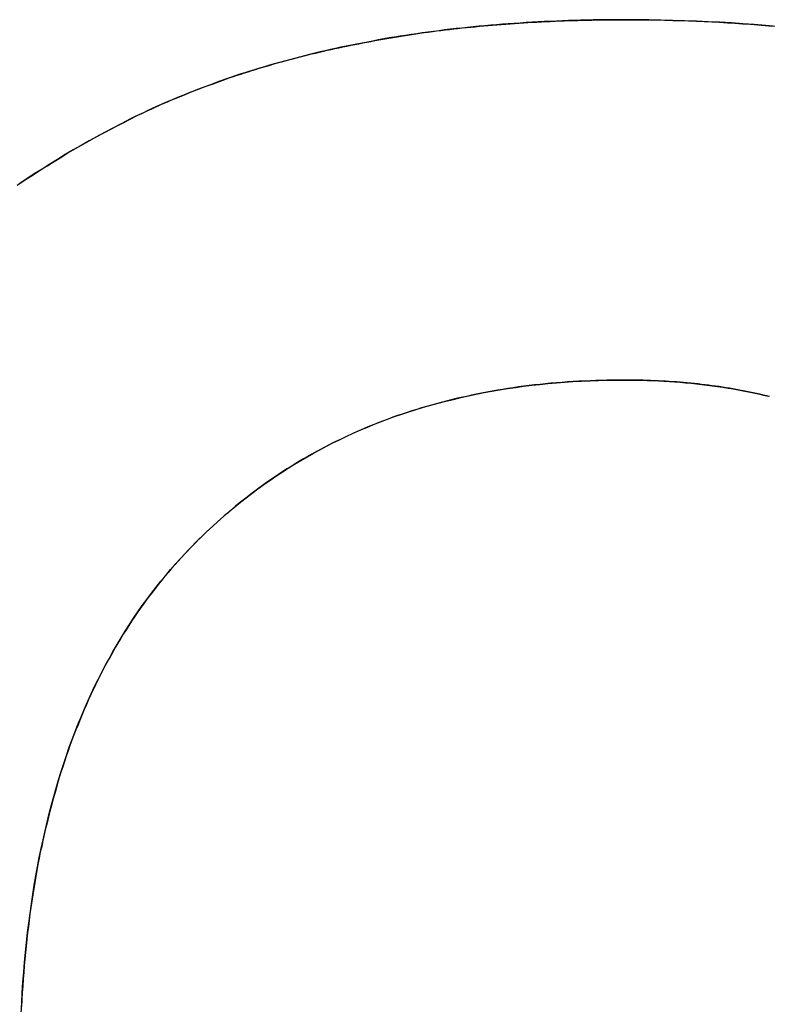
# Model space of a CAD drawing. Extents: x -4.2 to 4.1, y -6.8 to 5.8.
# Tile 83 of 214: x -1.6723 to -1.6276, y -4.0564 to -3.9975. Entities that reach past the tile are written whole.
import ezdxf

# ---------------------------------------------------------------- set-up
doc = ezdxf.new("R2010")
doc.units = 0
doc.layers.get('0').update_dxf_attribs({"linetype": 'CONTINUOUS'})

# ---------------------------------------------------------------- blocks, each defined once
blk = doc.blocks.new('*U1')
for p, q in [((-1.636154, -3.997527, 4.435), (-1.636154, -3.997527, 4.4349)), ((-1.636154, -3.997527, 4.435), (-1.636154, -3.997527, 4.4349)), ((-1.666166, -4.00372, 4.435), (-1.666166, -4.00372, 4.4349)), ((-1.666166, -4.00372, 4.435), (-1.666166, -4.00372, 4.4349)), ((-1.636154, -4.019059, 4.435), (-1.636154, -4.019059, 4.4349)), ((-1.636154, -4.019059, 4.435), (-1.636154, -4.019059, 4.4349))]:
    blk.add_line(p, q)
for points in [[(-1.66617, -4.00372, 4.435), (-1.66597, -4.00362, 4.435), (-1.66578, -4.00353, 4.435), (-1.66559, -4.00343, 4.435), (-1.6654, -4.00334, 4.435), (-1.6652, -4.00324, 4.435), (-1.66501, -4.00315, 4.435), (-1.66481, -4.00306, 4.435), (-1.66462, -4.00296, 4.435), (-1.66442, -4.00287, 4.435), (-1.66422, -4.00278, 4.435), (-1.66403, -4.00269, 4.435), (-1.66383, -4.0026, 4.435), (-1.66363, -4.00252, 4.435), (-1.66343, -4.00243, 4.435), (-1.66323, -4.00234, 4.435), (-1.66302, -4.00226, 4.435), (-1.66282, -4.00217, 4.435), (-1.66262, -4.00209, 4.435), (-1.66242, -4.00201, 4.435), (-1.66221, -4.00192, 4.435), (-1.66201, -4.00184, 4.435), (-1.6618, -4.00176, 4.435), (-1.66159, -4.00168, 4.435), (-1.66138, -4.0016, 4.435), (-1.66118, -4.00152, 4.435), (-1.66097, -4.00144, 4.435), (-1.66076, -4.00137, 4.435), (-1.66055, -4.00129, 4.435), (-1.66034, -4.00121, 4.435), (-1.66012, -4.00114, 4.435), (-1.65991, -4.00107, 4.435), (-1.6597, -4.00099, 4.435), (-1.65949, -4.00092, 4.435), (-1.65927, -4.00085, 4.435), (-1.65905, -4.00078, 4.435), (-1.65884, -4.00071, 4.435), (-1.65862, -4.00064, 4.435), (-1.6584, -4.00057, 4.435), (-1.65819, -4.0005, 4.435), (-1.65797, -4.00043, 4.435), (-1.65775, -4.00037, 4.435), (-1.65753, -4.0003, 4.435), (-1.65731, -4.00024, 4.435), (-1.65708, -4.00017, 4.435), (-1.65686, -4.00011, 4.435), (-1.65664, -4.00005, 4.435), (-1.65641, -3.99998, 4.435), (-1.65619, -3.99992, 4.435), (-1.65596, -3.99986, 4.435), (-1.65574, -3.9998, 4.435), (-1.65551, -3.99974, 4.435), (-1.65528, -3.99969, 4.435), (-1.65505, -3.99963, 4.435), (-1.65483, -3.99957, 4.435), (-1.6546, -3.99952, 4.435), (-1.65436, -3.99946, 4.435), (-1.65413, -3.99941, 4.435), (-1.6539, -3.99935, 4.435), (-1.65367, -3.9993, 4.435), (-1.65344, -3.99925, 4.435), (-1.6532, -3.9992, 4.435), (-1.65297, -3.99915, 4.435), (-1.65273, -3.9991, 4.435), (-1.65249, -3.99905, 4.435), (-1.65226, -3.999, 4.435), (-1.65202, -3.99896, 4.435), (-1.65178, -3.99891, 4.435), (-1.65154, -3.99886, 4.435), (-1.6513, -3.99882, 4.435), (-1.65106, -3.99877, 4.435), (-1.65082, -3.99873, 4.435), (-1.65058, -3.99869, 4.435), (-1.65034, -3.99865, 4.435), (-1.65009, -3.99861, 4.435), (-1.64985, -3.99857, 4.435), (-1.6496, -3.99853, 4.435), (-1.64936, -3.99849, 4.435), (-1.64911, -3.99845, 4.435), (-1.64886, -3.99841, 4.435), (-1.64862, -3.99838, 4.435), (-1.64837, -3.99834, 4.435), (-1.64812, -3.9983, 4.435), (-1.64787, -3.99827, 4.435), (-1.64762, -3.99824, 4.435), (-1.64737, -3.9982, 4.435), (-1.64711, -3.99817, 4.435), (-1.64686, -3.99814, 4.435), (-1.64661, -3.99811, 4.435), (-1.64635, -3.99808, 4.435), (-1.6461, -3.99805, 4.435), (-1.64584, -3.99802, 4.435), (-1.64559, -3.998, 4.435), (-1.64533, -3.99797, 4.435), (-1.64507, -3.99795, 4.435), (-1.64481, -3.99792, 4.435), (-1.64455, -3.9979, 4.435), (-1.64429, -3.99787, 4.435), (-1.64403, -3.99785, 4.435), (-1.64377, -3.99783, 4.435), (-1.64351, -3.99781, 4.435), (-1.64324, -3.99779, 4.435), (-1.64298, -3.99777, 4.435), (-1.64272, -3.99775, 4.435), (-1.64245, -3.99773, 4.435), (-1.64219, -3.99771, 4.435), (-1.64192, -3.9977, 4.435), (-1.64165, -3.99768, 4.435), (-1.64138, -3.99767, 4.435), (-1.64111, -3.99765, 4.435), (-1.64085, -3.99764, 4.435), (-1.64058, -3.99763, 4.435), (-1.6403, -3.99761, 4.435), (-1.64003, -3.9976, 4.435), (-1.63976, -3.99759, 4.435), (-1.63949, -3.99758, 4.435), (-1.63921, -3.99757, 4.435), (-1.63894, -3.99757, 4.435), (-1.63866, -3.99756, 4.435), (-1.63839, -3.99755, 4.435), (-1.63811, -3.99755, 4.435), (-1.63783, -3.99754, 4.435), (-1.63756, -3.99754, 4.435), (-1.63728, -3.99753, 4.435), (-1.637, -3.99753, 4.435), (-1.63672, -3.99753, 4.435), (-1.63644, -3.99753, 4.435), (-1.63615, -3.99753, 4.435)], [(-1.66617, -4.00372, 4.435), (-1.66597, -4.00362, 4.435), (-1.66578, -4.00353, 4.435), (-1.66559, -4.00343, 4.435), (-1.6654, -4.00334, 4.435), (-1.6652, -4.00324, 4.435), (-1.66501, -4.00315, 4.435), (-1.66481, -4.00306, 4.435), (-1.66462, -4.00296, 4.435), (-1.66442, -4.00287, 4.435), (-1.66422, -4.00278, 4.435), (-1.66403, -4.00269, 4.435), (-1.66383, -4.0026, 4.435), (-1.66363, -4.00252, 4.435), (-1.66343, -4.00243, 4.435), (-1.66323, -4.00234, 4.435), (-1.66302, -4.00226, 4.435), (-1.66282, -4.00217, 4.435), (-1.66262, -4.00209, 4.435), (-1.66242, -4.00201, 4.435), (-1.66221, -4.00192, 4.435), (-1.66201, -4.00184, 4.435), (-1.6618, -4.00176, 4.435), (-1.66159, -4.00168, 4.435), (-1.66138, -4.0016, 4.435), (-1.66118, -4.00152, 4.435), (-1.66097, -4.00144, 4.435), (-1.66076, -4.00137, 4.435), (-1.66055, -4.00129, 4.435), (-1.66034, -4.00121, 4.435), (-1.66012, -4.00114, 4.435), (-1.65991, -4.00107, 4.435), (-1.6597, -4.00099, 4.435), (-1.65949, -4.00092, 4.435), (-1.65927, -4.00085, 4.435), (-1.65905, -4.00078, 4.435), (-1.65884, -4.00071, 4.435), (-1.65862, -4.00064, 4.435), (-1.6584, -4.00057, 4.435), (-1.65819, -4.0005, 4.435), (-1.65797, -4.00043, 4.435), (-1.65775, -4.00037, 4.435), (-1.65753, -4.0003, 4.435), (-1.65731, -4.00024, 4.435), (-1.65708, -4.00017, 4.435), (-1.65686, -4.00011, 4.435), (-1.65664, -4.00005, 4.435), (-1.65641, -3.99998, 4.435), (-1.65619, -3.99992, 4.435), (-1.65596, -3.99986, 4.435), (-1.65574, -3.9998, 4.435), (-1.65551, -3.99974, 4.435), (-1.65528, -3.99969, 4.435), (-1.65505, -3.99963, 4.435), (-1.65483, -3.99957, 4.435), (-1.6546, -3.99952, 4.435), (-1.65436, -3.99946, 4.435), (-1.65413, -3.99941, 4.435), (-1.6539, -3.99935, 4.435), (-1.65367, -3.9993, 4.435), (-1.65344, -3.99925, 4.435), (-1.6532, -3.9992, 4.435), (-1.65297, -3.99915, 4.435), (-1.65273, -3.9991, 4.435), (-1.65249, -3.99905, 4.435), (-1.65226, -3.999, 4.435), (-1.65202, -3.99896, 4.435), (-1.65178, -3.99891, 4.435), (-1.65154, -3.99886, 4.435), (-1.6513, -3.99882, 4.435), (-1.65106, -3.99877, 4.435), (-1.65082, -3.99873, 4.435), (-1.65058, -3.99869, 4.435), (-1.65034, -3.99865, 4.435), (-1.65009, -3.99861, 4.435), (-1.64985, -3.99857, 4.435), (-1.6496, -3.99853, 4.435), (-1.64936, -3.99849, 4.435), (-1.64911, -3.99845, 4.435), (-1.64886, -3.99841, 4.435), (-1.64862, -3.99838, 4.435), (-1.64837, -3.99834, 4.435), (-1.64812, -3.9983, 4.435), (-1.64787, -3.99827, 4.435), (-1.64762, -3.99824, 4.435), (-1.64737, -3.9982, 4.435), (-1.64711, -3.99817, 4.435), (-1.64686, -3.99814, 4.435), (-1.64661, -3.99811, 4.435), (-1.64635, -3.99808, 4.435), (-1.6461, -3.99805, 4.435), (-1.64584, -3.99802, 4.435), (-1.64559, -3.998, 4.435), (-1.64533, -3.99797, 4.435), (-1.64507, -3.99795, 4.435), (-1.64481, -3.99792, 4.435), (-1.64455, -3.9979, 4.435), (-1.64429, -3.99787, 4.435), (-1.64403, -3.99785, 4.435), (-1.64377, -3.99783, 4.435), (-1.64351, -3.99781, 4.435), (-1.64324, -3.99779, 4.435), (-1.64298, -3.99777, 4.435), (-1.64272, -3.99775, 4.435), (-1.64245, -3.99773, 4.435), (-1.64219, -3.99771, 4.435), (-1.64192, -3.9977, 4.435), (-1.64165, -3.99768, 4.435), (-1.64138, -3.99767, 4.435), (-1.64111, -3.99765, 4.435), (-1.64085, -3.99764, 4.435), (-1.64058, -3.99763, 4.435), (-1.6403, -3.99761, 4.435), (-1.64003, -3.9976, 4.435), (-1.63976, -3.99759, 4.435), (-1.63949, -3.99758, 4.435), (-1.63921, -3.99757, 4.435), (-1.63894, -3.99757, 4.435), (-1.63866, -3.99756, 4.435), (-1.63839, -3.99755, 4.435), (-1.63811, -3.99755, 4.435), (-1.63783, -3.99754, 4.435), (-1.63756, -3.99754, 4.435), (-1.63728, -3.99753, 4.435), (-1.637, -3.99753, 4.435), (-1.63672, -3.99753, 4.435), (-1.63644, -3.99753, 4.435), (-1.63615, -3.99753, 4.435)], [(-1.63615, -3.99753, 4.4349), (-1.63653, -3.99753, 4.4349), (-1.63691, -3.99753, 4.4349), (-1.63728, -3.99753, 4.4349), (-1.63765, -3.99754, 4.4349), (-1.63802, -3.99754, 4.4349), (-1.63839, -3.99755, 4.4349), (-1.63876, -3.99756, 4.4349), (-1.63913, -3.99757, 4.4349), (-1.6395, -3.99758, 4.4349), (-1.63986, -3.9976, 4.4349), (-1.64022, -3.99761, 4.4349), (-1.64059, -3.99763, 4.4349), (-1.64095, -3.99764, 4.4349), (-1.64131, -3.99766, 4.4349), (-1.64167, -3.99768, 4.4349), (-1.64202, -3.9977, 4.4349), (-1.64238, -3.99773, 4.4349), (-1.64273, -3.99775, 4.4349), (-1.64309, -3.99777, 4.4349), (-1.64344, -3.9978, 4.4349), (-1.64379, -3.99783, 4.4349), (-1.64414, -3.99786, 4.4349), (-1.64449, -3.99789, 4.4349), (-1.64483, -3.99792, 4.4349), (-1.64518, -3.99796, 4.4349), (-1.64552, -3.99799, 4.4349), (-1.64587, -3.99803, 4.4349), (-1.64621, -3.99806, 4.4349), (-1.64655, -3.9981, 4.4349), (-1.64689, -3.99814, 4.4349), (-1.64722, -3.99819, 4.4349), (-1.64756, -3.99823, 4.4349), (-1.6479, -3.99827, 4.4349), (-1.64823, -3.99832, 4.4349), (-1.64856, -3.99837, 4.4349), (-1.64889, -3.99842, 4.4349), (-1.64922, -3.99847, 4.4349), (-1.64955, -3.99852, 4.4349), (-1.64988, -3.99857, 4.4349), (-1.65021, -3.99862, 4.4349), (-1.65053, -3.99868, 4.4349), (-1.65086, -3.99874, 4.4349), (-1.65118, -3.9988, 4.4349), (-1.6515, -3.99886, 4.4349), (-1.65182, -3.99892, 4.4349), (-1.65214, -3.99898, 4.4349), (-1.65245, -3.99904, 4.4349), (-1.65277, -3.99911, 4.4349), (-1.65309, -3.99917, 4.4349), (-1.6534, -3.99924, 4.4349), (-1.65371, -3.99931, 4.4349), (-1.65402, -3.99938, 4.4349), (-1.65433, -3.99945, 4.4349), (-1.65464, -3.99953, 4.4349), (-1.65495, -3.9996, 4.4349), (-1.65525, -3.99968, 4.4349), (-1.65556, -3.99976, 4.4349), (-1.65586, -3.99984, 4.4349), (-1.65616, -3.99992, 4.4349), (-1.65646, -4, 4.4349), (-1.65676, -4.00008, 4.4349), (-1.65706, -4.00016, 4.4349), (-1.65735, -4.00025, 4.4349), (-1.65765, -4.00034, 4.4349), (-1.65794, -4.00043, 4.4349), (-1.65824, -4.00052, 4.4349), (-1.65853, -4.00061, 4.4349), (-1.65882, -4.0007, 4.4349), (-1.65911, -4.00079, 4.4349), (-1.65939, -4.00089, 4.4349), (-1.65968, -4.00099, 4.4349), (-1.65997, -4.00108, 4.4349), (-1.66025, -4.00118, 4.4349), (-1.66053, -4.00128, 4.4349), (-1.66081, -4.00139, 4.4349), (-1.66109, -4.00149, 4.4349), (-1.66137, -4.0016, 4.4349), (-1.66165, -4.0017, 4.4349), (-1.66192, -4.00181, 4.4349), (-1.6622, -4.00192, 4.4349), (-1.66247, -4.00203, 4.4349), (-1.66275, -4.00214, 4.4349), (-1.66302, -4.00225, 4.4349), (-1.66329, -4.00237, 4.4349), (-1.66355, -4.00248, 4.4349), (-1.66382, -4.0026, 4.4349), (-1.66409, -4.00272, 4.4349), (-1.66435, -4.00284, 4.4349), (-1.66461, -4.00296, 4.4349), (-1.66488, -4.00309, 4.4349), (-1.66514, -4.00321, 4.4349), (-1.6654, -4.00333, 4.4349), (-1.66565, -4.00346, 4.4349), (-1.66591, -4.00359, 4.4349), (-1.66617, -4.00372, 4.4349)], [(-1.63615, -3.99753, 4.4349), (-1.63653, -3.99753, 4.4349), (-1.63691, -3.99753, 4.4349), (-1.63728, -3.99753, 4.4349), (-1.63765, -3.99754, 4.4349), (-1.63802, -3.99754, 4.4349), (-1.63839, -3.99755, 4.4349), (-1.63876, -3.99756, 4.4349), (-1.63913, -3.99757, 4.4349), (-1.6395, -3.99758, 4.4349), (-1.63986, -3.9976, 4.4349), (-1.64022, -3.99761, 4.4349), (-1.64059, -3.99763, 4.4349), (-1.64095, -3.99764, 4.4349), (-1.64131, -3.99766, 4.4349), (-1.64167, -3.99768, 4.4349), (-1.64202, -3.9977, 4.4349), (-1.64238, -3.99773, 4.4349), (-1.64273, -3.99775, 4.4349), (-1.64309, -3.99777, 4.4349), (-1.64344, -3.9978, 4.4349), (-1.64379, -3.99783, 4.4349), (-1.64414, -3.99786, 4.4349), (-1.64449, -3.99789, 4.4349), (-1.64483, -3.99792, 4.4349), (-1.64518, -3.99796, 4.4349), (-1.64552, -3.99799, 4.4349), (-1.64587, -3.99803, 4.4349), (-1.64621, -3.99806, 4.4349), (-1.64655, -3.9981, 4.4349), (-1.64689, -3.99814, 4.4349), (-1.64722, -3.99819, 4.4349), (-1.64756, -3.99823, 4.4349), (-1.6479, -3.99827, 4.4349), (-1.64823, -3.99832, 4.4349), (-1.64856, -3.99837, 4.4349), (-1.64889, -3.99842, 4.4349), (-1.64922, -3.99847, 4.4349), (-1.64955, -3.99852, 4.4349), (-1.64988, -3.99857, 4.4349), (-1.65021, -3.99862, 4.4349), (-1.65053, -3.99868, 4.4349), (-1.65086, -3.99874, 4.4349), (-1.65118, -3.9988, 4.4349), (-1.6515, -3.99886, 4.4349), (-1.65182, -3.99892, 4.4349), (-1.65214, -3.99898, 4.4349), (-1.65245, -3.99904, 4.4349), (-1.65277, -3.99911, 4.4349), (-1.65309, -3.99917, 4.4349), (-1.6534, -3.99924, 4.4349), (-1.65371, -3.99931, 4.4349), (-1.65402, -3.99938, 4.4349), (-1.65433, -3.99945, 4.4349), (-1.65464, -3.99953, 4.4349), (-1.65495, -3.9996, 4.4349), (-1.65525, -3.99968, 4.4349), (-1.65556, -3.99976, 4.4349), (-1.65586, -3.99984, 4.4349), (-1.65616, -3.99992, 4.4349), (-1.65646, -4, 4.4349), (-1.65676, -4.00008, 4.4349), (-1.65706, -4.00016, 4.4349), (-1.65735, -4.00025, 4.4349), (-1.65765, -4.00034, 4.4349), (-1.65794, -4.00043, 4.4349), (-1.65824, -4.00052, 4.4349), (-1.65853, -4.00061, 4.4349), (-1.65882, -4.0007, 4.4349), (-1.65911, -4.00079, 4.4349), (-1.65939, -4.00089, 4.4349), (-1.65968, -4.00099, 4.4349), (-1.65997, -4.00108, 4.4349), (-1.66025, -4.00118, 4.4349), (-1.66053, -4.00128, 4.4349), (-1.66081, -4.00139, 4.4349), (-1.66109, -4.00149, 4.4349), (-1.66137, -4.0016, 4.4349), (-1.66165, -4.0017, 4.4349), (-1.66192, -4.00181, 4.4349), (-1.6622, -4.00192, 4.4349), (-1.66247, -4.00203, 4.4349), (-1.66275, -4.00214, 4.4349), (-1.66302, -4.00225, 4.4349), (-1.66329, -4.00237, 4.4349), (-1.66355, -4.00248, 4.4349), (-1.66382, -4.0026, 4.4349), (-1.66409, -4.00272, 4.4349), (-1.66435, -4.00284, 4.4349), (-1.66461, -4.00296, 4.4349), (-1.66488, -4.00309, 4.4349), (-1.66514, -4.00321, 4.4349), (-1.6654, -4.00333, 4.4349), (-1.66565, -4.00346, 4.4349), (-1.66591, -4.00359, 4.4349), (-1.66617, -4.00372, 4.4349)], [(-1.63615, -3.99753, 4.435), (-1.63567, -3.99753, 4.435), (-1.63518, -3.99753, 4.435), (-1.6347, -3.99754, 4.435), (-1.63422, -3.99754, 4.435), (-1.63375, -3.99755, 4.435), (-1.63327, -3.99757, 4.435), (-1.6328, -3.99758, 4.435), (-1.63233, -3.9976, 4.435), (-1.63186, -3.99761, 4.435), (-1.6314, -3.99763, 4.435), (-1.63093, -3.99766, 4.435), (-1.63047, -3.99768, 4.435), (-1.63001, -3.99771, 4.435), (-1.62956, -3.99774, 4.435), (-1.6291, -3.99777, 4.435), (-1.62865, -3.9978, 4.435), (-1.6282, -3.99784, 4.435), (-1.62775, -3.99787, 4.435), (-1.62731, -3.99791, 4.435)], [(-1.63615, -3.99753, 4.435), (-1.63567, -3.99753, 4.435), (-1.63518, -3.99753, 4.435), (-1.6347, -3.99754, 4.435), (-1.63422, -3.99754, 4.435), (-1.63375, -3.99755, 4.435), (-1.63327, -3.99757, 4.435), (-1.6328, -3.99758, 4.435), (-1.63233, -3.9976, 4.435), (-1.63186, -3.99761, 4.435), (-1.6314, -3.99763, 4.435), (-1.63093, -3.99766, 4.435), (-1.63047, -3.99768, 4.435), (-1.63001, -3.99771, 4.435), (-1.62956, -3.99774, 4.435), (-1.6291, -3.99777, 4.435), (-1.62865, -3.9978, 4.435), (-1.6282, -3.99784, 4.435), (-1.62775, -3.99787, 4.435), (-1.62731, -3.99791, 4.435)], [(-1.62706, -3.99794, 4.4349), (-1.62773, -3.99788, 4.4349), (-1.6284, -3.99782, 4.4349), (-1.62908, -3.99777, 4.4349), (-1.62977, -3.99772, 4.4349), (-1.63046, -3.99768, 4.4349), (-1.63115, -3.99765, 4.4349), (-1.63185, -3.99761, 4.4349), (-1.63256, -3.99759, 4.4349), (-1.63327, -3.99757, 4.4349), (-1.63398, -3.99755, 4.4349), (-1.6347, -3.99754, 4.4349), (-1.63542, -3.99753, 4.4349), (-1.63615, -3.99753, 4.4349)], [(-1.62706, -3.99794, 4.4349), (-1.62773, -3.99788, 4.4349), (-1.6284, -3.99782, 4.4349), (-1.62908, -3.99777, 4.4349), (-1.62977, -3.99772, 4.4349), (-1.63046, -3.99768, 4.4349), (-1.63115, -3.99765, 4.4349), (-1.63185, -3.99761, 4.4349), (-1.63256, -3.99759, 4.4349), (-1.63327, -3.99757, 4.4349), (-1.63398, -3.99755, 4.4349), (-1.6347, -3.99754, 4.4349), (-1.63542, -3.99753, 4.4349), (-1.63615, -3.99753, 4.4349)], [(-1.67242, -4.00742, 4.435), (-1.67212, -4.00722, 4.435), (-1.67182, -4.00702, 4.435), (-1.67152, -4.00683, 4.435), (-1.67122, -4.00663, 4.435), (-1.67092, -4.00644, 4.435), (-1.67061, -4.00625, 4.435), (-1.67031, -4.00606, 4.435), (-1.67, -4.00587, 4.435), (-1.66969, -4.00568, 4.435), (-1.66938, -4.00549, 4.435), (-1.66906, -4.00531, 4.435), (-1.66875, -4.00513, 4.435), (-1.66843, -4.00495, 4.435), (-1.66811, -4.00477, 4.435), (-1.66779, -4.00459, 4.435), (-1.66747, -4.00441, 4.435), (-1.66715, -4.00424, 4.435), (-1.66682, -4.00406, 4.435), (-1.66649, -4.00389, 4.435), (-1.66617, -4.00372, 4.435)], [(-1.67242, -4.00742, 4.435), (-1.67212, -4.00722, 4.435), (-1.67182, -4.00702, 4.435), (-1.67152, -4.00683, 4.435), (-1.67122, -4.00663, 4.435), (-1.67092, -4.00644, 4.435), (-1.67061, -4.00625, 4.435), (-1.67031, -4.00606, 4.435), (-1.67, -4.00587, 4.435), (-1.66969, -4.00568, 4.435), (-1.66938, -4.00549, 4.435), (-1.66906, -4.00531, 4.435), (-1.66875, -4.00513, 4.435), (-1.66843, -4.00495, 4.435), (-1.66811, -4.00477, 4.435), (-1.66779, -4.00459, 4.435), (-1.66747, -4.00441, 4.435), (-1.66715, -4.00424, 4.435), (-1.66682, -4.00406, 4.435), (-1.66649, -4.00389, 4.435), (-1.66617, -4.00372, 4.435)], [(-1.66617, -4.00372, 4.4349), (-1.66666, -4.00398, 4.4349), (-1.66715, -4.00424, 4.4349), (-1.66763, -4.0045, 4.4349), (-1.66812, -4.00477, 4.4349), (-1.66859, -4.00504, 4.4349), (-1.66907, -4.00531, 4.4349), (-1.66954, -4.00559, 4.4349), (-1.67001, -4.00587, 4.4349), (-1.67047, -4.00616, 4.4349), (-1.67093, -4.00645, 4.4349), (-1.67139, -4.00674, 4.4349), (-1.67184, -4.00703, 4.4349), (-1.67229, -4.00733, 4.4349)], [(-1.66617, -4.00372, 4.4349), (-1.66666, -4.00398, 4.4349), (-1.66715, -4.00424, 4.4349), (-1.66763, -4.0045, 4.4349), (-1.66812, -4.00477, 4.4349), (-1.66859, -4.00504, 4.4349), (-1.66907, -4.00531, 4.4349), (-1.66954, -4.00559, 4.4349), (-1.67001, -4.00587, 4.4349), (-1.67047, -4.00616, 4.4349), (-1.67093, -4.00645, 4.4349), (-1.67139, -4.00674, 4.4349), (-1.67184, -4.00703, 4.4349), (-1.67229, -4.00733, 4.4349)], [(-1.63615, -4.01906, 4.435), (-1.6365, -4.01906, 4.435), (-1.63685, -4.01906, 4.435), (-1.63719, -4.01907, 4.435), (-1.63753, -4.01908, 4.435), (-1.63787, -4.01909, 4.435), (-1.63821, -4.0191, 4.435), (-1.63855, -4.01912, 4.435), (-1.63888, -4.01913, 4.435), (-1.63922, -4.01915, 4.435), (-1.63955, -4.01917, 4.435), (-1.63988, -4.0192, 4.435), (-1.64021, -4.01922, 4.435), (-1.64054, -4.01925, 4.435), (-1.64087, -4.01928, 4.435), (-1.64119, -4.01932, 4.435), (-1.64152, -4.01935, 4.435), (-1.64184, -4.01939, 4.435), (-1.64216, -4.01943, 4.435), (-1.64248, -4.01947, 4.435), (-1.6428, -4.01952, 4.435), (-1.64312, -4.01957, 4.435), (-1.64343, -4.01962, 4.435), (-1.64374, -4.01967, 4.435), (-1.64406, -4.01972, 4.435), (-1.64437, -4.01978, 4.435), (-1.64468, -4.01984, 4.435), (-1.64498, -4.0199, 4.435), (-1.64529, -4.01996, 4.435), (-1.64559, -4.02003, 4.435), (-1.6459, -4.02009, 4.435), (-1.6462, -4.02016, 4.435), (-1.6465, -4.02024, 4.435), (-1.6468, -4.02031, 4.435), (-1.64709, -4.02039, 4.435), (-1.64739, -4.02047, 4.435), (-1.64768, -4.02055, 4.435), (-1.64798, -4.02063, 4.435), (-1.64827, -4.02072, 4.435), (-1.64856, -4.02081, 4.435), (-1.64885, -4.0209, 4.435), (-1.64913, -4.02099, 4.435), (-1.64942, -4.02109, 4.435), (-1.6497, -4.02118, 4.435), (-1.64998, -4.02128, 4.435), (-1.65026, -4.02139, 4.435), (-1.65054, -4.02149, 4.435), (-1.65082, -4.0216, 4.435), (-1.6511, -4.02171, 4.435), (-1.65137, -4.02182, 4.435), (-1.65165, -4.02193, 4.435), (-1.65192, -4.02205, 4.435), (-1.65219, -4.02217, 4.435), (-1.65246, -4.02229, 4.435), (-1.65272, -4.02241, 4.435), (-1.65299, -4.02254, 4.435), (-1.65325, -4.02266, 4.435), (-1.65352, -4.02279, 4.435), (-1.65378, -4.02292, 4.435), (-1.65404, -4.02306, 4.435), (-1.6543, -4.0232, 4.435), (-1.65455, -4.02333, 4.435), (-1.65481, -4.02348, 4.435), (-1.65506, -4.02362, 4.435), (-1.65531, -4.02377, 4.435), (-1.65556, -4.02391, 4.435), (-1.65581, -4.02406, 4.435), (-1.65606, -4.02422, 4.435), (-1.65631, -4.02437, 4.435), (-1.65655, -4.02453, 4.435), (-1.6568, -4.02469, 4.435), (-1.65704, -4.02485, 4.435), (-1.65728, -4.02502, 4.435), (-1.65752, -4.02518, 4.435), (-1.65776, -4.02535, 4.435), (-1.65799, -4.02552, 4.435), (-1.65823, -4.0257, 4.435), (-1.65846, -4.02587, 4.435), (-1.65869, -4.02605, 4.435), (-1.65892, -4.02623, 4.435), (-1.65915, -4.02641, 4.435), (-1.65938, -4.0266, 4.435), (-1.6596, -4.02679, 4.435), (-1.65982, -4.02698, 4.435), (-1.66005, -4.02717, 4.435), (-1.66027, -4.02736, 4.435), (-1.66049, -4.02756, 4.435), (-1.66071, -4.02776, 4.435), (-1.66092, -4.02796, 4.435), (-1.66114, -4.02816, 4.435), (-1.66135, -4.02837, 4.435), (-1.66156, -4.02857, 4.435), (-1.66177, -4.02879, 4.435), (-1.66198, -4.029, 4.435), (-1.66219, -4.02921, 4.435), (-1.6624, -4.02943, 4.435), (-1.6626, -4.02965, 4.435), (-1.6628, -4.02987, 4.435), (-1.663, -4.03009, 4.435), (-1.6632, -4.03032, 4.435), (-1.6634, -4.03055, 4.435), (-1.66359, -4.03078, 4.435), (-1.66378, -4.03101, 4.435), (-1.66397, -4.03125, 4.435), (-1.66416, -4.03149, 4.435), (-1.66434, -4.03173, 4.435), (-1.66453, -4.03197, 4.435), (-1.66471, -4.03221, 4.435), (-1.66489, -4.03246, 4.435), (-1.66506, -4.03271, 4.435), (-1.66524, -4.03296, 4.435), (-1.66541, -4.03321, 4.435), (-1.66558, -4.03346, 4.435), (-1.66575, -4.03372, 4.435), (-1.66591, -4.03398, 4.435), (-1.66608, -4.03424, 4.435), (-1.66624, -4.03451, 4.435), (-1.6664, -4.03477, 4.435), (-1.66656, -4.03504, 4.435), (-1.66671, -4.03531, 4.435), (-1.66687, -4.03559, 4.435), (-1.66702, -4.03586, 4.435), (-1.66717, -4.03614, 4.435), (-1.66731, -4.03642, 4.435), (-1.66746, -4.0367, 4.435), (-1.6676, -4.03699, 4.435), (-1.66774, -4.03727, 4.435), (-1.66788, -4.03756, 4.435), (-1.66801, -4.03785, 4.435), (-1.66815, -4.03815, 4.435), (-1.66828, -4.03844, 4.435), (-1.66841, -4.03874, 4.435), (-1.66854, -4.03904, 4.435), (-1.66866, -4.03934, 4.435), (-1.66878, -4.03965, 4.435), (-1.66891, -4.03995, 4.435), (-1.66902, -4.04026, 4.435), (-1.66914, -4.04057, 4.435), (-1.66926, -4.04089, 4.435), (-1.66937, -4.0412, 4.435), (-1.66948, -4.04152, 4.435), (-1.66959, -4.04184, 4.435), (-1.66969, -4.04216, 4.435), (-1.6698, -4.04249, 4.435), (-1.6699, -4.04281, 4.435), (-1.67, -4.04314, 4.435), (-1.67009, -4.04347, 4.435), (-1.67019, -4.04381, 4.435), (-1.67028, -4.04414, 4.435), (-1.67037, -4.04448, 4.435), (-1.67046, -4.04482, 4.435), (-1.67055, -4.04516, 4.435), (-1.67063, -4.04551, 4.435), (-1.67072, -4.04585, 4.435), (-1.6708, -4.0462, 4.435), (-1.67088, -4.04656, 4.435), (-1.67095, -4.04691, 4.435), (-1.67103, -4.04726, 4.435), (-1.6711, -4.04762, 4.435), (-1.67117, -4.04798, 4.435), (-1.67123, -4.04835, 4.435), (-1.6713, -4.04871, 4.435), (-1.67136, -4.04908, 4.435), (-1.67142, -4.04945, 4.435), (-1.67148, -4.04982, 4.435), (-1.67154, -4.05019, 4.435), (-1.67159, -4.05057, 4.435), (-1.67165, -4.05095, 4.435), (-1.6717, -4.05133, 4.435), (-1.67174, -4.05171, 4.435), (-1.67179, -4.05209, 4.435), (-1.67183, -4.05248, 4.435), (-1.67188, -4.05287, 4.435), (-1.67192, -4.05326, 4.435), (-1.67195, -4.05366, 4.435), (-1.67199, -4.05405, 4.435), (-1.67202, -4.05445, 4.435), (-1.67205, -4.05485, 4.435), (-1.67208, -4.05525, 4.435), (-1.67211, -4.05566, 4.435), (-1.67213, -4.05607, 4.435), (-1.67216, -4.05648, 4.435)], [(-1.63615, -4.01906, 4.435), (-1.6365, -4.01906, 4.435), (-1.63685, -4.01906, 4.435), (-1.63719, -4.01907, 4.435), (-1.63753, -4.01908, 4.435), (-1.63787, -4.01909, 4.435), (-1.63821, -4.0191, 4.435), (-1.63855, -4.01912, 4.435), (-1.63888, -4.01913, 4.435), (-1.63922, -4.01915, 4.435), (-1.63955, -4.01917, 4.435), (-1.63988, -4.0192, 4.435), (-1.64021, -4.01922, 4.435), (-1.64054, -4.01925, 4.435), (-1.64087, -4.01928, 4.435), (-1.64119, -4.01932, 4.435), (-1.64152, -4.01935, 4.435), (-1.64184, -4.01939, 4.435), (-1.64216, -4.01943, 4.435), (-1.64248, -4.01947, 4.435), (-1.6428, -4.01952, 4.435), (-1.64312, -4.01957, 4.435), (-1.64343, -4.01962, 4.435), (-1.64374, -4.01967, 4.435), (-1.64406, -4.01972, 4.435), (-1.64437, -4.01978, 4.435), (-1.64468, -4.01984, 4.435), (-1.64498, -4.0199, 4.435), (-1.64529, -4.01996, 4.435), (-1.64559, -4.02003, 4.435), (-1.6459, -4.02009, 4.435), (-1.6462, -4.02016, 4.435), (-1.6465, -4.02024, 4.435), (-1.6468, -4.02031, 4.435), (-1.64709, -4.02039, 4.435), (-1.64739, -4.02047, 4.435), (-1.64768, -4.02055, 4.435), (-1.64798, -4.02063, 4.435), (-1.64827, -4.02072, 4.435), (-1.64856, -4.02081, 4.435), (-1.64885, -4.0209, 4.435), (-1.64913, -4.02099, 4.435), (-1.64942, -4.02109, 4.435), (-1.6497, -4.02118, 4.435), (-1.64998, -4.02128, 4.435), (-1.65026, -4.02139, 4.435), (-1.65054, -4.02149, 4.435), (-1.65082, -4.0216, 4.435), (-1.6511, -4.02171, 4.435), (-1.65137, -4.02182, 4.435), (-1.65165, -4.02193, 4.435), (-1.65192, -4.02205, 4.435), (-1.65219, -4.02217, 4.435), (-1.65246, -4.02229, 4.435), (-1.65272, -4.02241, 4.435), (-1.65299, -4.02254, 4.435), (-1.65325, -4.02266, 4.435), (-1.65352, -4.02279, 4.435), (-1.65378, -4.02292, 4.435), (-1.65404, -4.02306, 4.435), (-1.6543, -4.0232, 4.435), (-1.65455, -4.02333, 4.435), (-1.65481, -4.02348, 4.435), (-1.65506, -4.02362, 4.435), (-1.65531, -4.02377, 4.435), (-1.65556, -4.02391, 4.435), (-1.65581, -4.02406, 4.435), (-1.65606, -4.02422, 4.435), (-1.65631, -4.02437, 4.435), (-1.65655, -4.02453, 4.435), (-1.6568, -4.02469, 4.435), (-1.65704, -4.02485, 4.435), (-1.65728, -4.02502, 4.435), (-1.65752, -4.02518, 4.435), (-1.65776, -4.02535, 4.435), (-1.65799, -4.02552, 4.435), (-1.65823, -4.0257, 4.435), (-1.65846, -4.02587, 4.435), (-1.65869, -4.02605, 4.435), (-1.65892, -4.02623, 4.435), (-1.65915, -4.02641, 4.435), (-1.65938, -4.0266, 4.435), (-1.6596, -4.02679, 4.435), (-1.65982, -4.02698, 4.435), (-1.66005, -4.02717, 4.435), (-1.66027, -4.02736, 4.435), (-1.66049, -4.02756, 4.435), (-1.66071, -4.02776, 4.435), (-1.66092, -4.02796, 4.435), (-1.66114, -4.02816, 4.435), (-1.66135, -4.02837, 4.435), (-1.66156, -4.02857, 4.435), (-1.66177, -4.02879, 4.435), (-1.66198, -4.029, 4.435), (-1.66219, -4.02921, 4.435), (-1.6624, -4.02943, 4.435), (-1.6626, -4.02965, 4.435), (-1.6628, -4.02987, 4.435), (-1.663, -4.03009, 4.435), (-1.6632, -4.03032, 4.435), (-1.6634, -4.03055, 4.435), (-1.66359, -4.03078, 4.435), (-1.66378, -4.03101, 4.435), (-1.66397, -4.03125, 4.435), (-1.66416, -4.03149, 4.435), (-1.66434, -4.03173, 4.435), (-1.66453, -4.03197, 4.435), (-1.66471, -4.03221, 4.435), (-1.66489, -4.03246, 4.435), (-1.66506, -4.03271, 4.435), (-1.66524, -4.03296, 4.435), (-1.66541, -4.03321, 4.435), (-1.66558, -4.03346, 4.435), (-1.66575, -4.03372, 4.435), (-1.66591, -4.03398, 4.435), (-1.66608, -4.03424, 4.435), (-1.66624, -4.03451, 4.435), (-1.6664, -4.03477, 4.435), (-1.66656, -4.03504, 4.435), (-1.66671, -4.03531, 4.435), (-1.66687, -4.03559, 4.435), (-1.66702, -4.03586, 4.435), (-1.66717, -4.03614, 4.435), (-1.66731, -4.03642, 4.435), (-1.66746, -4.0367, 4.435), (-1.6676, -4.03699, 4.435), (-1.66774, -4.03727, 4.435), (-1.66788, -4.03756, 4.435), (-1.66801, -4.03785, 4.435), (-1.66815, -4.03815, 4.435), (-1.66828, -4.03844, 4.435), (-1.66841, -4.03874, 4.435), (-1.66854, -4.03904, 4.435), (-1.66866, -4.03934, 4.435), (-1.66878, -4.03965, 4.435), (-1.66891, -4.03995, 4.435), (-1.66902, -4.04026, 4.435), (-1.66914, -4.04057, 4.435), (-1.66926, -4.04089, 4.435), (-1.66937, -4.0412, 4.435), (-1.66948, -4.04152, 4.435), (-1.66959, -4.04184, 4.435), (-1.66969, -4.04216, 4.435), (-1.6698, -4.04249, 4.435), (-1.6699, -4.04281, 4.435), (-1.67, -4.04314, 4.435), (-1.67009, -4.04347, 4.435), (-1.67019, -4.04381, 4.435), (-1.67028, -4.04414, 4.435), (-1.67037, -4.04448, 4.435), (-1.67046, -4.04482, 4.435), (-1.67055, -4.04516, 4.435), (-1.67063, -4.04551, 4.435), (-1.67072, -4.04585, 4.435), (-1.6708, -4.0462, 4.435), (-1.67088, -4.04656, 4.435), (-1.67095, -4.04691, 4.435), (-1.67103, -4.04726, 4.435), (-1.6711, -4.04762, 4.435), (-1.67117, -4.04798, 4.435), (-1.67123, -4.04835, 4.435), (-1.6713, -4.04871, 4.435), (-1.67136, -4.04908, 4.435), (-1.67142, -4.04945, 4.435), (-1.67148, -4.04982, 4.435), (-1.67154, -4.05019, 4.435), (-1.67159, -4.05057, 4.435), (-1.67165, -4.05095, 4.435), (-1.6717, -4.05133, 4.435), (-1.67174, -4.05171, 4.435), (-1.67179, -4.05209, 4.435), (-1.67183, -4.05248, 4.435), (-1.67188, -4.05287, 4.435), (-1.67192, -4.05326, 4.435), (-1.67195, -4.05366, 4.435), (-1.67199, -4.05405, 4.435), (-1.67202, -4.05445, 4.435), (-1.67205, -4.05485, 4.435), (-1.67208, -4.05525, 4.435), (-1.67211, -4.05566, 4.435), (-1.67213, -4.05607, 4.435), (-1.67216, -4.05648, 4.435)], [(-1.67218, -4.05688, 4.4349), (-1.67214, -4.05626, 4.4349), (-1.67211, -4.05565, 4.4349), (-1.67207, -4.05504, 4.4349), (-1.67202, -4.05444, 4.4349), (-1.67197, -4.05384, 4.4349), (-1.67191, -4.05324, 4.4349), (-1.67185, -4.05266, 4.4349), (-1.67179, -4.05207, 4.4349), (-1.67172, -4.0515, 4.4349), (-1.67164, -4.05092, 4.4349), (-1.67156, -4.05035, 4.4349), (-1.67148, -4.04979, 4.4349), (-1.67139, -4.04923, 4.4349), (-1.67129, -4.04868, 4.4349), (-1.6712, -4.04813, 4.4349), (-1.67109, -4.04759, 4.4349), (-1.67098, -4.04705, 4.4349), (-1.67087, -4.04652, 4.4349), (-1.67075, -4.04599, 4.4349), (-1.67063, -4.04547, 4.4349), (-1.6705, -4.04496, 4.4349), (-1.67036, -4.04444, 4.4349), (-1.67023, -4.04394, 4.4349), (-1.67008, -4.04343, 4.4349), (-1.66994, -4.04294, 4.4349), (-1.66978, -4.04245, 4.4349), (-1.66963, -4.04196, 4.4349), (-1.66946, -4.04148, 4.4349), (-1.6693, -4.041, 4.4349), (-1.66912, -4.04053, 4.4349), (-1.66895, -4.04006, 4.4349), (-1.66877, -4.0396, 4.4349), (-1.66858, -4.03914, 4.4349), (-1.66839, -4.03869, 4.4349), (-1.66819, -4.03825, 4.4349), (-1.66799, -4.0378, 4.4349), (-1.66779, -4.03737, 4.4349), (-1.66757, -4.03694, 4.4349), (-1.66736, -4.03651, 4.4349), (-1.66714, -4.03609, 4.4349), (-1.66691, -4.03567, 4.4349), (-1.66668, -4.03526, 4.4349), (-1.66645, -4.03486, 4.4349), (-1.66621, -4.03446, 4.4349), (-1.66596, -4.03406, 4.4349), (-1.66571, -4.03367, 4.4349), (-1.66546, -4.03328, 4.4349), (-1.6652, -4.0329, 4.4349), (-1.66494, -4.03253, 4.4349), (-1.66467, -4.03216, 4.4349), (-1.66439, -4.03179, 4.4349), (-1.66412, -4.03143, 4.4349), (-1.66383, -4.03108, 4.4349), (-1.66354, -4.03073, 4.4349), (-1.66325, -4.03038, 4.4349), (-1.66295, -4.03004, 4.4349), (-1.66265, -4.0297, 4.4349), (-1.66234, -4.02937, 4.4349), (-1.66203, -4.02905, 4.4349), (-1.66172, -4.02873, 4.4349), (-1.6614, -4.02842, 4.4349), (-1.66108, -4.02811, 4.4349), (-1.66075, -4.0278, 4.4349), (-1.66043, -4.0275, 4.4349), (-1.6601, -4.02721, 4.4349), (-1.65976, -4.02692, 4.4349), (-1.65942, -4.02664, 4.4349), (-1.65908, -4.02636, 4.4349), (-1.65874, -4.02609, 4.4349), (-1.65839, -4.02582, 4.4349), (-1.65804, -4.02556, 4.4349), (-1.65768, -4.0253, 4.4349), (-1.65732, -4.02505, 4.4349), (-1.65696, -4.0248, 4.4349), (-1.6566, -4.02456, 4.4349), (-1.65623, -4.02432, 4.4349), (-1.65586, -4.02409, 4.4349), (-1.65548, -4.02386, 4.4349), (-1.6551, -4.02364, 4.4349), (-1.65472, -4.02343, 4.4349), (-1.65434, -4.02322, 4.4349), (-1.65395, -4.02301, 4.4349), (-1.65356, -4.02281, 4.4349), (-1.65316, -4.02262, 4.4349), (-1.65276, -4.02243, 4.4349), (-1.65236, -4.02224, 4.4349), (-1.65195, -4.02206, 4.4349), (-1.65154, -4.02189, 4.4349), (-1.65113, -4.02172, 4.4349), (-1.65072, -4.02156, 4.4349), (-1.6503, -4.0214, 4.4349), (-1.64988, -4.02124, 4.4349), (-1.64945, -4.0211, 4.4349), (-1.64902, -4.02095, 4.4349), (-1.64859, -4.02082, 4.4349), (-1.64815, -4.02068, 4.4349), (-1.64771, -4.02056, 4.4349), (-1.64727, -4.02043, 4.4349), (-1.64682, -4.02032, 4.4349), (-1.64637, -4.02021, 4.4349), (-1.64592, -4.0201, 4.4349), (-1.64546, -4.02, 4.4349), (-1.64501, -4.0199, 4.4349), (-1.64454, -4.01981, 4.4349), (-1.64408, -4.01972, 4.4349), (-1.64361, -4.01964, 4.4349), (-1.64313, -4.01957, 4.4349), (-1.64266, -4.0195, 4.4349), (-1.64218, -4.01943, 4.4349), (-1.64169, -4.01937, 4.4349), (-1.64121, -4.01932, 4.4349), (-1.64072, -4.01927, 4.4349), (-1.64022, -4.01923, 4.4349), (-1.63973, -4.01919, 4.4349), (-1.63923, -4.01915, 4.4349), (-1.63872, -4.01912, 4.4349), (-1.63822, -4.0191, 4.4349), (-1.63771, -4.01908, 4.4349), (-1.63719, -4.01907, 4.4349), (-1.63667, -4.01906, 4.4349), (-1.63615, -4.01906, 4.4349)], [(-1.67218, -4.05688, 4.4349), (-1.67214, -4.05626, 4.4349), (-1.67211, -4.05565, 4.4349), (-1.67207, -4.05504, 4.4349), (-1.67202, -4.05444, 4.4349), (-1.67197, -4.05384, 4.4349), (-1.67191, -4.05324, 4.4349), (-1.67185, -4.05266, 4.4349), (-1.67179, -4.05207, 4.4349), (-1.67172, -4.0515, 4.4349), (-1.67164, -4.05092, 4.4349), (-1.67156, -4.05035, 4.4349), (-1.67148, -4.04979, 4.4349), (-1.67139, -4.04923, 4.4349), (-1.67129, -4.04868, 4.4349), (-1.6712, -4.04813, 4.4349), (-1.67109, -4.04759, 4.4349), (-1.67098, -4.04705, 4.4349), (-1.67087, -4.04652, 4.4349), (-1.67075, -4.04599, 4.4349), (-1.67063, -4.04547, 4.4349), (-1.6705, -4.04496, 4.4349), (-1.67036, -4.04444, 4.4349), (-1.67023, -4.04394, 4.4349), (-1.67008, -4.04343, 4.4349), (-1.66994, -4.04294, 4.4349), (-1.66978, -4.04245, 4.4349), (-1.66963, -4.04196, 4.4349), (-1.66946, -4.04148, 4.4349), (-1.6693, -4.041, 4.4349), (-1.66912, -4.04053, 4.4349), (-1.66895, -4.04006, 4.4349), (-1.66877, -4.0396, 4.4349), (-1.66858, -4.03914, 4.4349), (-1.66839, -4.03869, 4.4349), (-1.66819, -4.03825, 4.4349), (-1.66799, -4.0378, 4.4349), (-1.66779, -4.03737, 4.4349), (-1.66757, -4.03694, 4.4349), (-1.66736, -4.03651, 4.4349), (-1.66714, -4.03609, 4.4349), (-1.66691, -4.03567, 4.4349), (-1.66668, -4.03526, 4.4349), (-1.66645, -4.03486, 4.4349), (-1.66621, -4.03446, 4.4349), (-1.66596, -4.03406, 4.4349), (-1.66571, -4.03367, 4.4349), (-1.66546, -4.03328, 4.4349), (-1.6652, -4.0329, 4.4349), (-1.66494, -4.03253, 4.4349), (-1.66467, -4.03216, 4.4349), (-1.66439, -4.03179, 4.4349), (-1.66412, -4.03143, 4.4349), (-1.66383, -4.03108, 4.4349), (-1.66354, -4.03073, 4.4349), (-1.66325, -4.03038, 4.4349), (-1.66295, -4.03004, 4.4349), (-1.66265, -4.0297, 4.4349), (-1.66234, -4.02937, 4.4349), (-1.66203, -4.02905, 4.4349), (-1.66172, -4.02873, 4.4349), (-1.6614, -4.02842, 4.4349), (-1.66108, -4.02811, 4.4349), (-1.66075, -4.0278, 4.4349), (-1.66043, -4.0275, 4.4349), (-1.6601, -4.02721, 4.4349), (-1.65976, -4.02692, 4.4349), (-1.65942, -4.02664, 4.4349), (-1.65908, -4.02636, 4.4349), (-1.65874, -4.02609, 4.4349), (-1.65839, -4.02582, 4.4349), (-1.65804, -4.02556, 4.4349), (-1.65768, -4.0253, 4.4349), (-1.65732, -4.02505, 4.4349), (-1.65696, -4.0248, 4.4349), (-1.6566, -4.02456, 4.4349), (-1.65623, -4.02432, 4.4349), (-1.65586, -4.02409, 4.4349), (-1.65548, -4.02386, 4.4349), (-1.6551, -4.02364, 4.4349), (-1.65472, -4.02343, 4.4349), (-1.65434, -4.02322, 4.4349), (-1.65395, -4.02301, 4.4349), (-1.65356, -4.02281, 4.4349), (-1.65316, -4.02262, 4.4349), (-1.65276, -4.02243, 4.4349), (-1.65236, -4.02224, 4.4349), (-1.65195, -4.02206, 4.4349), (-1.65154, -4.02189, 4.4349), (-1.65113, -4.02172, 4.4349), (-1.65072, -4.02156, 4.4349), (-1.6503, -4.0214, 4.4349), (-1.64988, -4.02124, 4.4349), (-1.64945, -4.0211, 4.4349), (-1.64902, -4.02095, 4.4349), (-1.64859, -4.02082, 4.4349), (-1.64815, -4.02068, 4.4349), (-1.64771, -4.02056, 4.4349), (-1.64727, -4.02043, 4.4349), (-1.64682, -4.02032, 4.4349), (-1.64637, -4.02021, 4.4349), (-1.64592, -4.0201, 4.4349), (-1.64546, -4.02, 4.4349), (-1.64501, -4.0199, 4.4349), (-1.64454, -4.01981, 4.4349), (-1.64408, -4.01972, 4.4349), (-1.64361, -4.01964, 4.4349), (-1.64313, -4.01957, 4.4349), (-1.64266, -4.0195, 4.4349), (-1.64218, -4.01943, 4.4349), (-1.64169, -4.01937, 4.4349), (-1.64121, -4.01932, 4.4349), (-1.64072, -4.01927, 4.4349), (-1.64022, -4.01923, 4.4349), (-1.63973, -4.01919, 4.4349), (-1.63923, -4.01915, 4.4349), (-1.63872, -4.01912, 4.4349), (-1.63822, -4.0191, 4.4349), (-1.63771, -4.01908, 4.4349), (-1.63719, -4.01907, 4.4349), (-1.63667, -4.01906, 4.4349), (-1.63615, -4.01906, 4.4349)], [(-1.62749, -4.02004, 4.435), (-1.62768, -4.01999, 4.435), (-1.62788, -4.01995, 4.435), (-1.62808, -4.0199, 4.435), (-1.62827, -4.01986, 4.435), (-1.62847, -4.01982, 4.435), (-1.62867, -4.01978, 4.435), (-1.62887, -4.01974, 4.435), (-1.62907, -4.0197, 4.435), (-1.62928, -4.01966, 4.435), (-1.62948, -4.01962, 4.435), (-1.62968, -4.01959, 4.435), (-1.62989, -4.01955, 4.435), (-1.63009, -4.01952, 4.435), (-1.6303, -4.01949, 4.435), (-1.6305, -4.01945, 4.435), (-1.63071, -4.01942, 4.435), (-1.63092, -4.0194, 4.435), (-1.63113, -4.01937, 4.435), (-1.63134, -4.01934, 4.435), (-1.63155, -4.01932, 4.435), (-1.63176, -4.01929, 4.435), (-1.63197, -4.01927, 4.435), (-1.63219, -4.01925, 4.435), (-1.6324, -4.01923, 4.435), (-1.63262, -4.01921, 4.435), (-1.63283, -4.01919, 4.435), (-1.63305, -4.01917, 4.435), (-1.63326, -4.01916, 4.435), (-1.63348, -4.01914, 4.435), (-1.6337, -4.01913, 4.435), (-1.63392, -4.01912, 4.435), (-1.63414, -4.01911, 4.435), (-1.63436, -4.0191, 4.435), (-1.63458, -4.01909, 4.435), (-1.6348, -4.01908, 4.435), (-1.63503, -4.01907, 4.435), (-1.63525, -4.01907, 4.435), (-1.63548, -4.01906, 4.435), (-1.6357, -4.01906, 4.435), (-1.63593, -4.01906, 4.435), (-1.63615, -4.01906, 4.435)], [(-1.62749, -4.02004, 4.435), (-1.62768, -4.01999, 4.435), (-1.62788, -4.01995, 4.435), (-1.62808, -4.0199, 4.435), (-1.62827, -4.01986, 4.435), (-1.62847, -4.01982, 4.435), (-1.62867, -4.01978, 4.435), (-1.62887, -4.01974, 4.435), (-1.62907, -4.0197, 4.435), (-1.62928, -4.01966, 4.435), (-1.62948, -4.01962, 4.435), (-1.62968, -4.01959, 4.435), (-1.62989, -4.01955, 4.435), (-1.63009, -4.01952, 4.435), (-1.6303, -4.01949, 4.435), (-1.6305, -4.01945, 4.435), (-1.63071, -4.01942, 4.435), (-1.63092, -4.0194, 4.435), (-1.63113, -4.01937, 4.435), (-1.63134, -4.01934, 4.435), (-1.63155, -4.01932, 4.435), (-1.63176, -4.01929, 4.435), (-1.63197, -4.01927, 4.435), (-1.63219, -4.01925, 4.435), (-1.6324, -4.01923, 4.435), (-1.63262, -4.01921, 4.435), (-1.63283, -4.01919, 4.435), (-1.63305, -4.01917, 4.435), (-1.63326, -4.01916, 4.435), (-1.63348, -4.01914, 4.435), (-1.6337, -4.01913, 4.435), (-1.63392, -4.01912, 4.435), (-1.63414, -4.01911, 4.435), (-1.63436, -4.0191, 4.435), (-1.63458, -4.01909, 4.435), (-1.6348, -4.01908, 4.435), (-1.63503, -4.01907, 4.435), (-1.63525, -4.01907, 4.435), (-1.63548, -4.01906, 4.435), (-1.6357, -4.01906, 4.435), (-1.63593, -4.01906, 4.435), (-1.63615, -4.01906, 4.435)], [(-1.63615, -4.01906, 4.4349), (-1.63581, -4.01906, 4.4349), (-1.63547, -4.01906, 4.4349), (-1.63514, -4.01907, 4.4349), (-1.6348, -4.01908, 4.4349), (-1.63447, -4.01909, 4.4349), (-1.63413, -4.01911, 4.4349), (-1.6338, -4.01912, 4.4349), (-1.63347, -4.01914, 4.4349), (-1.63315, -4.01917, 4.4349), (-1.63282, -4.01919, 4.4349), (-1.6325, -4.01922, 4.4349), (-1.63218, -4.01925, 4.4349), (-1.63186, -4.01928, 4.4349), (-1.63154, -4.01932, 4.4349), (-1.63122, -4.01936, 4.4349), (-1.63091, -4.0194, 4.4349), (-1.63059, -4.01944, 4.4349), (-1.63028, -4.01949, 4.4349), (-1.62997, -4.01954, 4.4349), (-1.62967, -4.01959, 4.4349), (-1.62936, -4.01964, 4.4349), (-1.62906, -4.0197, 4.4349), (-1.62875, -4.01976, 4.4349), (-1.62845, -4.01982, 4.4349), (-1.62816, -4.01989, 4.4349), (-1.62786, -4.01995, 4.4349), (-1.62756, -4.02002, 4.4349)], [(-1.63615, -4.01906, 4.4349), (-1.63581, -4.01906, 4.4349), (-1.63547, -4.01906, 4.4349), (-1.63514, -4.01907, 4.4349), (-1.6348, -4.01908, 4.4349), (-1.63447, -4.01909, 4.4349), (-1.63413, -4.01911, 4.4349), (-1.6338, -4.01912, 4.4349), (-1.63347, -4.01914, 4.4349), (-1.63315, -4.01917, 4.4349), (-1.63282, -4.01919, 4.4349), (-1.6325, -4.01922, 4.4349), (-1.63218, -4.01925, 4.4349), (-1.63186, -4.01928, 4.4349), (-1.63154, -4.01932, 4.4349), (-1.63122, -4.01936, 4.4349), (-1.63091, -4.0194, 4.4349), (-1.63059, -4.01944, 4.4349), (-1.63028, -4.01949, 4.4349), (-1.62997, -4.01954, 4.4349), (-1.62967, -4.01959, 4.4349), (-1.62936, -4.01964, 4.4349), (-1.62906, -4.0197, 4.4349), (-1.62875, -4.01976, 4.4349), (-1.62845, -4.01982, 4.4349), (-1.62816, -4.01989, 4.4349), (-1.62786, -4.01995, 4.4349), (-1.62756, -4.02002, 4.4349)]]:
    blk.add_polyline3d(points)

msp = doc.modelspace()

# ---------------------------------------------------------------- block references
msp.add_blockref('*U1', (0, 0))

doc.saveas('drawing.dxf')
